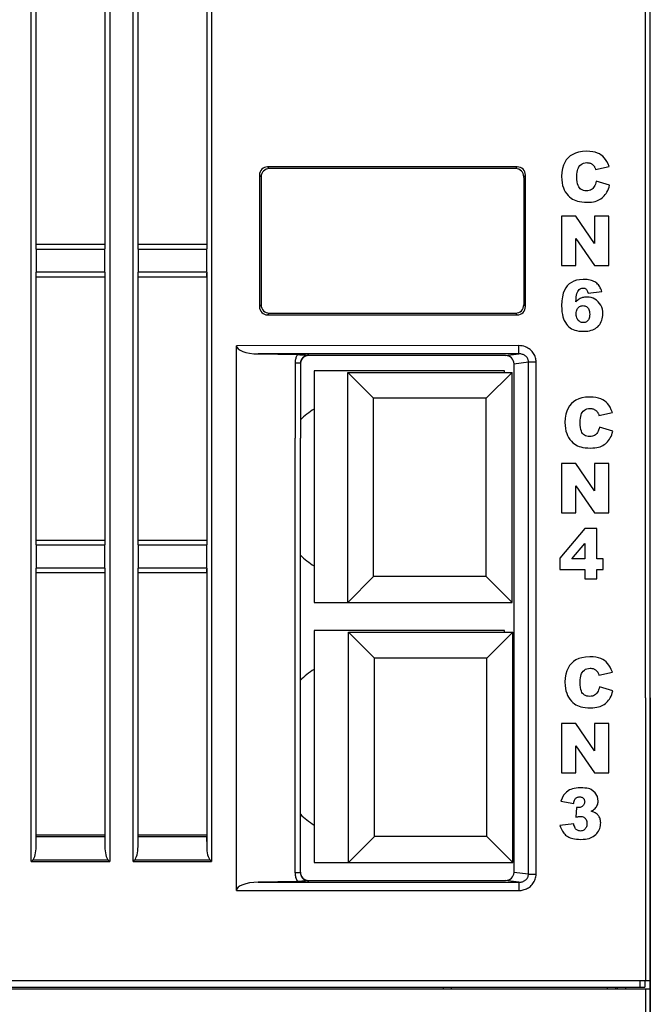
# Model space of a CAD drawing. Header units: millimetres. Extents: x -245 to 2192, y -983 to -162.
# Tile 9 of 48: x 1417 to 1455, y -760 to -700. Entities that reach past the tile are written whole.
import ezdxf

# ---------------------------------------------------------------- set-up
doc = ezdxf.new("R2010")
doc.units = ezdxf.units.MM
doc.header["$LTSCALE"] = 30.734
doc.layers.get('0').update_dxf_attribs({"linetype": 'CONTINUOUS'})
for name, color, linetype in [('02___PRT_ALL_AXES', 7, 'CONTINUOUS'), ('08_ALL_DRAFTS', 7, 'CONTINUOUS'), ('09_ALL_ROUNDS', 7, 'CONTINUOUS'), ('20_ALL_FEATURES', 7, 'CONTINUOUS')]:
    doc.layers.add(name, color=color, linetype=linetype)

msp = doc.modelspace()

# ---------------------------------------------------------------- linework, layer by layer
at = {"linetype": 'Continuous'}
for p, q in [((1454.895, -741.512), (1454.895, -674.496)), ((1431.595, -709.212), (1431.699, -709.317)), ((1446.796, -709.212), (1431.595, -709.212)), ((1446.691, -709.317), (1431.699, -709.317)), ((1446.796, -709.212), (1446.691, -709.317)), ((1451.566, -709.377), (1452.385, -709.194)), ((1431.095, -709.712), (1431.095, -717.713)), ((1431.095, -709.712), (1431.2, -709.817)), ((1431.195, -709.862), (1431.195, -717.612)), ((1431.2, -709.817), (1431.2, -709.862)), ((1447.295, -709.712), (1447.19, -709.817)), ((1447.19, -709.862), (1447.19, -709.817)), ((1447.195, -709.862), (1447.195, -717.612)), ((1447.295, -717.713), (1447.295, -709.712)), ((1452.413, -710.33), (1451.601, -710.085)), ((1449.495, -712.212), (1449.495, -715.212)), ((1450.361, -712.212), (1449.495, -712.212)), ((1451.49, -713.874), (1450.361, -712.212)), ((1451.49, -712.212), (1451.49, -713.874)), ((1452.364, -712.212), (1451.49, -712.212)), ((1452.364, -715.212), (1452.364, -712.212)), ((1450.367, -715.212), (1450.367, -713.567)), ((1450.367, -713.567), (1451.49, -715.212)), ((1449.495, -715.212), (1450.367, -715.212)), ((1451.49, -715.212), (1452.364, -715.212)), ((1451.101, -716.903), (1451.944, -716.799)), ((1431.095, -717.713), (1431.195, -717.613)), ((1447.295, -717.713), (1447.195, -717.613)), ((1431.595, -718.212), (1431.699, -718.108)), ((1431.595, -718.212), (1446.796, -718.212)), ((1431.699, -718.108), (1446.691, -718.108)), ((1446.796, -718.212), (1446.691, -718.108)), ((1446.024, -721.612), (1434.424, -721.612)), ((1446.024, -721.712), (1446.024, -721.612)), ((1434.424, -725.712), (1434.424, -735.712)), ((1434.424, -735.712), (1436.474, -735.712)), ((1446.024, -737.412), (1434.424, -737.412)), ((1434.424, -737.412), (1434.424, -751.512)), ((1446.024, -737.512), (1446.024, -737.412)), ((1454.895, -776.112), (1454.895, -741.512)), ((1434.424, -751.512), (1436.524, -751.512)), ((1454.895, -758.712), (1454.895, -775.812)), ((1373.895, -759.212), (1454.895, -759.212)), ((1452.895, -759.212), (1452.895, -759.112)), ((1453.395, -759.212), (1453.398, -759.112)), ((1454.595, -759.212), (1454.595, -776.112))]:
    msp.add_line(p, q, dxfattribs=at)
for p, q in [((1434.424, -721.612), (1434.424, -725.712)), ((1433.264, -752.15), (1433.264, -725.712)), ((1433.595, -752.15), (1433.595, -725.712))]:
    msp.add_line(p, q)
for points in [[(1451.011, -708.261), (1450.756, -708.277), (1450.531, -708.314), (1450.337, -708.373), (1450.168, -708.452), (1450.018, -708.548), (1449.89, -708.662)], [(1451.901, -708.491), (1451.799, -708.427), (1451.679, -708.372), (1451.542, -708.326), (1451.387, -708.291), (1451.21, -708.27), (1451.011, -708.261)], [(1449.89, -708.662), (1449.778, -708.791), (1449.683, -708.942), (1449.605, -709.114), (1449.547, -709.312), (1449.51, -709.544), (1449.495, -709.806)], [(1450.55, -709.208), (1450.611, -709.13), (1450.68, -709.067), (1450.753, -709.019), (1450.836, -708.985), (1450.93, -708.963), (1451.034, -708.955)], [(1451.034, -708.955), (1451.08, -708.957), (1451.124, -708.962), (1451.166, -708.97), (1451.207, -708.981), (1451.247, -708.996), (1451.285, -709.014)], [(1451.285, -709.014), (1451.32, -709.033), (1451.353, -709.055), (1451.385, -709.08), (1451.417, -709.109), (1451.446, -709.141), (1451.475, -709.177)], [(1452.385, -709.194), (1452.321, -709.031), (1452.25, -708.887), (1452.172, -708.764), (1452.087, -708.658), (1451.997, -708.567), (1451.901, -708.491)], [(1450.424, -709.8), (1450.429, -709.662), (1450.44, -709.54), (1450.459, -709.435), (1450.484, -709.346), (1450.514, -709.27), (1450.55, -709.208)], [(1451.475, -709.177), (1451.49, -709.199), (1451.505, -709.225), (1451.52, -709.256), (1451.536, -709.291), (1451.551, -709.331), (1451.566, -709.377)], [(1449.495, -709.806), (1449.503, -710.002), (1449.524, -710.18), (1449.557, -710.34), (1449.602, -710.482), (1449.656, -710.61), (1449.72, -710.723)], [(1450.575, -710.484), (1450.533, -710.423), (1450.497, -710.342), (1450.466, -710.242), (1450.444, -710.12), (1450.43, -709.972), (1450.424, -709.8)], [(1451.601, -710.085), (1451.576, -710.182), (1451.548, -710.27), (1451.515, -710.346), (1451.48, -710.413), (1451.443, -710.47), (1451.403, -710.519)], [(1449.72, -710.723), (1449.804, -710.845), (1449.891, -710.95), (1449.979, -711.039), (1450.07, -711.113), (1450.161, -711.174), (1450.255, -711.222)], [(1451.001, -710.668), (1450.907, -710.661), (1450.824, -710.645), (1450.751, -710.619), (1450.686, -710.584), (1450.627, -710.539), (1450.575, -710.484)], [(1451.403, -710.519), (1451.358, -710.562), (1451.305, -710.598), (1451.244, -710.627), (1451.174, -710.649), (1451.093, -710.662), (1451.001, -710.668)], [(1452.155, -710.901), (1452.208, -710.828), (1452.257, -710.746), (1452.302, -710.656), (1452.344, -710.557), (1452.381, -710.449), (1452.413, -710.33)], [(1450.255, -711.222), (1450.354, -711.262), (1450.467, -711.296), (1450.591, -711.324), (1450.73, -711.345), (1450.885, -711.358), (1451.054, -711.364)], [(1451.054, -711.364), (1451.193, -711.36), (1451.32, -711.349), (1451.435, -711.332), (1451.539, -711.309), (1451.634, -711.281), (1451.717, -711.247)], [(1451.717, -711.247), (1451.802, -711.205), (1451.882, -711.157), (1451.956, -711.103), (1452.026, -711.043), (1452.093, -710.976), (1452.155, -710.901)], [(1450.806, -716.06), (1450.592, -716.075), (1450.402, -716.109), (1450.237, -716.164), (1450.091, -716.239), (1449.959, -716.332), (1449.842, -716.445)], [(1451.38, -716.146), (1451.311, -716.121), (1451.231, -716.101), (1451.141, -716.084), (1451.041, -716.071), (1450.929, -716.063), (1450.806, -716.06)], [(1451.731, -716.392), (1451.684, -716.341), (1451.633, -716.294), (1451.578, -716.252), (1451.518, -716.213), (1451.452, -716.177), (1451.38, -716.146)], [(1449.842, -716.445), (1449.746, -716.565), (1449.664, -716.716), (1449.594, -716.896), (1449.541, -717.11), (1449.509, -717.363), (1449.495, -717.654)], [(1450.354, -717.429), (1450.37, -717.264), (1450.387, -717.123), (1450.407, -717.008), (1450.429, -716.915), (1450.452, -716.841), (1450.476, -716.788)], [(1450.476, -716.788), (1450.52, -716.722), (1450.568, -716.669), (1450.618, -716.63), (1450.673, -716.603), (1450.733, -716.586), (1450.797, -716.581)], [(1450.797, -716.581), (1450.835, -716.583), (1450.87, -716.589), (1450.903, -716.599), (1450.933, -716.614), (1450.962, -716.632), (1450.988, -716.654)], [(1450.988, -716.654), (1451.012, -716.679), (1451.033, -716.71), (1451.053, -716.748), (1451.071, -716.792), (1451.087, -716.844), (1451.101, -716.903)], [(1451.944, -716.799), (1451.915, -716.715), (1451.884, -716.638), (1451.849, -716.567), (1451.812, -716.503), (1451.773, -716.444), (1451.731, -716.392)], [(1450.666, -717.202), (1450.615, -717.228), (1450.564, -717.258), (1450.512, -717.293), (1450.46, -717.333), (1450.407, -717.378), (1450.354, -717.429)], [(1451.037, -717.128), (1450.964, -717.13), (1450.895, -717.137), (1450.832, -717.148), (1450.773, -717.162), (1450.718, -717.181), (1450.666, -717.202)], [(1451.725, -717.419), (1451.626, -717.329), (1451.521, -717.256), (1451.413, -717.201), (1451.298, -717.161), (1451.172, -717.137), (1451.037, -717.128)], [(1452.008, -718.158), (1451.999, -718.007), (1451.974, -717.868), (1451.935, -717.743), (1451.88, -717.629), (1451.81, -717.52), (1451.725, -717.419)], [(1449.495, -717.654), (1449.501, -717.85), (1449.516, -718.027), (1449.54, -718.185), (1449.573, -718.326), (1449.612, -718.451), (1449.659, -718.561)], [(1450.383, -718.158), (1450.388, -718.073), (1450.399, -717.998), (1450.416, -717.933), (1450.44, -717.875), (1450.468, -717.825), (1450.502, -717.783)], [(1450.502, -717.783), (1450.544, -717.743), (1450.589, -717.71), (1450.635, -717.685), (1450.686, -717.667), (1450.74, -717.656), (1450.8, -717.652)], [(1450.8, -717.652), (1450.855, -717.656), (1450.908, -717.667), (1450.956, -717.685), (1451.001, -717.711), (1451.045, -717.746), (1451.088, -717.788)], [(1451.088, -717.788), (1451.121, -717.832), (1451.149, -717.884), (1451.172, -717.944), (1451.19, -718.013), (1451.201, -718.092), (1451.205, -718.18)], [(1449.659, -718.561), (1449.723, -718.677), (1449.79, -718.779), (1449.861, -718.866), (1449.937, -718.941), (1450.018, -719.005), (1450.102, -719.059)], [(1450.508, -718.547), (1450.472, -718.501), (1450.442, -718.448), (1450.418, -718.388), (1450.399, -718.321), (1450.388, -718.244), (1450.383, -718.158)], [(1450.814, -718.686), (1450.754, -718.682), (1450.699, -718.67), (1450.647, -718.652), (1450.599, -718.625), (1450.553, -718.59), (1450.508, -718.547)], [(1451.093, -718.56), (1451.053, -718.599), (1451.011, -718.631), (1450.967, -718.655), (1450.92, -718.672), (1450.869, -718.682), (1450.814, -718.686)], [(1451.205, -718.18), (1451.201, -718.268), (1451.191, -718.345), (1451.174, -718.412), (1451.152, -718.47), (1451.125, -718.519), (1451.093, -718.56)], [(1451.865, -718.709), (1451.908, -718.625), (1451.944, -718.539), (1451.972, -718.45), (1451.992, -718.358), (1452.004, -718.26), (1452.008, -718.158)], [(1450.102, -719.059), (1450.19, -719.103), (1450.291, -719.141), (1450.405, -719.171), (1450.534, -719.195), (1450.678, -719.209), (1450.837, -719.214)], [(1450.837, -719.214), (1450.969, -719.21), (1451.09, -719.198), (1451.199, -719.179), (1451.298, -719.154), (1451.388, -719.123), (1451.469, -719.087)], [(1451.469, -719.087), (1451.549, -719.042), (1451.623, -718.99), (1451.691, -718.932), (1451.754, -718.866), (1451.812, -718.792), (1451.865, -718.709)]]:
    msp.add_lwpolyline(points, dxfattribs=at)
for centre, major_axis, start_param, end_param in [((1431.596, -709.713), (-0.354, 0.354), -0.784447, 0.784447), ((1431.7, -709.818), (0.354, -0.354), 2.357146, 3.926039), ((1446.69, -709.818), (-0.354, -0.354), 2.357146, 3.926039), ((1446.795, -709.713), (0.354, 0.354), -0.784447, 0.784447), ((1431.596, -717.712), (0.354, 0.354), -3.926039, -2.357146), ((1431.7, -717.607), (0.354, 0.354), 2.357146, 3.926039), ((1446.69, -717.607), (-0.354, 0.354), 2.357146, 3.926039), ((1446.795, -717.712), (-0.354, 0.354), -3.926039, -2.357146)]:
    msp.add_ellipse(centre, major_axis=major_axis, ratio=0.998099, start_param=start_param, end_param=end_param, dxfattribs=at)
at = {"layer": '02___PRT_ALL_AXES', "linetype": 'Continuous'}
for centre, start, end in [((1437.474, -728.712), 122.60436, 133.28689), ((1437.474, -728.712), 226.71311, 237.39564), ((1437.524, -744.512), 123.24052, 134.02848), ((1437.524, -744.512), 225.97152, 236.75948)]:
    msp.add_arc(centre, 5.662, start, end, dxfattribs=at)
at = {"layer": '08_ALL_DRAFTS', "linetype": 'Continuous'}
for p, q in [((1442.295, -759.212), (1442.295, -759.112)), ((1442.793, -759.212), (1442.795, -759.112)), ((1452.295, -759.212), (1452.295, -759.112)), ((1452.793, -759.212), (1452.795, -759.112))]:
    msp.add_line(p, q, dxfattribs=at)
at = {"layer": '09_ALL_ROUNDS', "linetype": 'Continuous'}
for p, q in [((1454.895, -741.512), (1454.895, -599.091)), ((1417.205, -731.712), (1417.205, -606.364)), ((1421.985, -606.364), (1421.985, -731.712)), ((1423.405, -731.712), (1423.405, -606.364)), ((1428.185, -606.364), (1428.185, -731.712)), ((1454.595, -741.512), (1454.595, -670.793)), ((1417.505, -714.209), (1417.505, -697.626)), ((1421.685, -697.616), (1421.685, -714.2)), ((1423.705, -714.209), (1423.705, -697.626)), ((1427.885, -697.616), (1427.885, -714.2)), ((1417.505, -714.209), (1417.505, -715.616)), ((1417.505, -714.209), (1421.685, -714.209)), ((1417.513, -713.912), (1421.678, -713.912)), ((1421.685, -715.616), (1421.685, -714.209)), ((1423.705, -714.209), (1423.705, -715.616)), ((1423.705, -714.209), (1427.885, -714.209)), ((1423.713, -713.912), (1427.878, -713.912)), ((1427.885, -715.616), (1427.885, -714.209)), ((1421.685, -715.616), (1417.505, -715.616)), ((1417.505, -731.712), (1417.505, -715.625)), ((1421.685, -715.616), (1421.685, -731.712)), ((1427.885, -715.616), (1423.705, -715.616)), ((1423.705, -731.712), (1423.705, -715.625)), ((1427.885, -715.616), (1427.885, -731.712)), ((1421.678, -715.912), (1417.513, -715.912)), ((1427.878, -715.912), (1423.713, -715.912)), ((1446.886, -720.082), (1429.695, -720.09)), ((1429.695, -725.712), (1429.695, -720.09)), ((1446.886, -720.581), (1446.886, -720.082)), ((1446.886, -720.581), (1431.015, -720.589)), ((1431.015, -720.589), (1433.412, -720.633)), ((1433.412, -720.633), (1433.549, -720.636)), ((1433.644, -720.94), (1433.632, -720.967)), ((1434.095, -720.672), (1434.095, -720.692)), ((1446.071, -720.692), (1434.095, -720.692)), ((1446.071, -720.692), (1446.886, -720.581)), ((1433.264, -721.155), (1433.264, -725.712)), ((1433.595, -721.155), (1433.264, -721.155)), ((1433.595, -721.155), (1433.595, -725.712)), ((1446.595, -721.184), (1447.472, -721.064)), ((1446.595, -721.184), (1446.595, -747.512)), ((1447.472, -747.512), (1447.472, -721.064)), ((1447.472, -721.064), (1447.938, -721.064)), ((1447.938, -747.512), (1447.938, -721.064)), ((1429.695, -753.215), (1429.695, -725.712)), ((1417.205, -751.461), (1417.205, -731.712)), ((1417.505, -732.209), (1417.505, -731.712)), ((1421.685, -731.712), (1421.685, -732.2)), ((1421.985, -731.712), (1421.985, -751.461)), ((1423.405, -751.461), (1423.405, -731.712)), ((1423.705, -732.209), (1423.705, -731.712)), ((1427.885, -731.712), (1427.885, -732.201)), ((1428.185, -731.712), (1428.185, -751.461)), ((1417.505, -732.209), (1417.505, -733.616)), ((1417.505, -732.209), (1421.685, -732.209)), ((1417.513, -731.912), (1421.678, -731.912)), ((1421.685, -733.616), (1421.685, -732.209)), ((1423.705, -732.209), (1423.705, -733.616)), ((1423.705, -732.209), (1427.885, -732.209)), ((1423.713, -731.912), (1427.878, -731.912)), ((1427.885, -733.616), (1427.885, -732.209)), ((1421.685, -733.616), (1417.505, -733.616)), ((1417.505, -750.544), (1417.505, -733.624)), ((1421.678, -733.912), (1417.513, -733.912)), ((1421.685, -733.616), (1421.685, -750.544)), ((1427.885, -733.616), (1423.705, -733.616)), ((1423.705, -750.544), (1423.705, -733.624)), ((1427.878, -733.912), (1423.713, -733.912)), ((1427.885, -733.616), (1427.885, -750.544)), ((1454.595, -741.512), (1454.595, -758.712)), ((1454.895, -741.512), (1454.895, -758.712)), ((1446.595, -747.512), (1446.595, -752.121)), ((1447.472, -752.24), (1447.472, -747.512)), ((1447.938, -752.24), (1447.938, -747.512)), ((1417.505, -750.544), (1417.512, -749.959)), ((1421.678, -749.959), (1417.512, -749.959)), ((1421.678, -749.864), (1417.513, -749.864)), ((1421.678, -749.959), (1421.685, -750.544)), ((1423.705, -750.544), (1423.712, -749.959)), ((1427.878, -749.959), (1423.712, -749.959)), ((1427.878, -749.864), (1423.713, -749.864)), ((1427.878, -749.959), (1427.885, -750.544)), ((1417.205, -751.461), (1421.985, -751.461)), ((1417.276, -751.39), (1417.3, -751.366)), ((1417.3, -751.366), (1421.89, -751.366)), ((1423.405, -751.461), (1428.185, -751.461)), ((1423.476, -751.39), (1423.5, -751.366)), ((1423.5, -751.366), (1428.09, -751.366)), ((1433.595, -752.15), (1433.264, -752.15)), ((1447.472, -752.24), (1446.595, -752.121)), ((1433.412, -752.672), (1431.015, -752.716)), ((1431.015, -752.716), (1446.886, -752.724)), ((1433.55, -752.669), (1433.412, -752.672)), ((1434.057, -752.633), (1434.095, -752.633)), ((1434.095, -752.612), (1446.071, -752.612)), ((1434.095, -752.633), (1434.095, -752.612)), ((1446.886, -752.724), (1446.071, -752.612)), ((1446.886, -752.724), (1446.886, -753.223)), ((1447.472, -752.24), (1447.938, -752.24)), ((1429.695, -753.215), (1446.886, -753.223)), ((1454.895, -758.712), (1401.803, -758.712)), ((1454.253, -758.712), (1454.253, -759.112)), ((1454.553, -758.712), (1454.553, -759.112)), ((1402.206, -759.112), (1454.553, -759.112))]:
    msp.add_line(p, q, dxfattribs=at)
for points in [[(1417.505, -714.209), (1417.506, -714.161), (1417.506, -714.115), (1417.507, -714.071), (1417.507, -714.03), (1417.508, -713.993), (1417.51, -713.961), (1417.511, -713.934), (1417.513, -713.912)], [(1423.705, -714.209), (1423.706, -714.161), (1423.706, -714.115), (1423.707, -714.071), (1423.707, -714.03), (1423.708, -713.993), (1423.71, -713.961), (1423.711, -713.934), (1423.713, -713.912)], [(1421.685, -715.616), (1421.685, -715.664), (1421.684, -715.71), (1421.683, -715.754), (1421.683, -715.795), (1421.682, -715.832), (1421.68, -715.864), (1421.679, -715.891), (1421.678, -715.912)], [(1427.885, -715.616), (1427.885, -715.664), (1427.884, -715.71), (1427.883, -715.754), (1427.883, -715.795), (1427.882, -715.832), (1427.88, -715.864), (1427.879, -715.891), (1427.878, -715.912)], [(1447.938, -721.064), (1447.936, -721.004), (1447.93, -720.943), (1447.92, -720.881), (1447.905, -720.818), (1447.885, -720.755), (1447.86, -720.691), (1447.829, -720.627), (1447.792, -720.563), (1447.749, -720.5), (1447.699, -720.438), (1447.643, -720.38), (1447.581, -720.325), (1447.515, -720.275), (1447.443, -720.23), (1447.367, -720.189), (1447.286, -720.155), (1447.197, -720.125), (1447.102, -720.102), (1446.998, -720.088), (1446.886, -720.082)], [(1433.341, -720.772), (1433.322, -720.82), (1433.306, -720.869), (1433.292, -720.92), (1433.28, -720.974), (1433.272, -721.031), (1433.266, -721.091), (1433.264, -721.155)], [(1433.412, -720.633), (1433.386, -720.679), (1433.362, -720.725), (1433.341, -720.772)], [(1433.549, -720.636), (1433.677, -720.641), (1433.793, -720.647), (1433.901, -720.654), (1434.002, -720.663), (1434.095, -720.672)], [(1433.632, -720.967), (1433.622, -720.994), (1433.613, -721.022), (1433.606, -721.052), (1433.6, -721.084), (1433.596, -721.118), (1433.595, -721.155)], [(1433.873, -720.716), (1433.834, -720.735), (1433.799, -720.758), (1433.767, -720.783), (1433.738, -720.809), (1433.714, -720.835), (1433.692, -720.861), (1433.674, -720.887), (1433.658, -720.913), (1433.644, -720.94)], [(1434.095, -720.672), (1434.061, -720.671), (1434.026, -720.674), (1433.989, -720.679), (1433.951, -720.687), (1433.912, -720.7), (1433.873, -720.716)], [(1447.472, -721.064), (1447.471, -721.034), (1447.468, -721.003), (1447.463, -720.973), (1447.455, -720.941), (1447.444, -720.91), (1447.431, -720.878), (1447.414, -720.846), (1447.394, -720.815), (1447.37, -720.783), (1447.342, -720.753), (1447.311, -720.724), (1447.277, -720.697), (1447.239, -720.672), (1447.2, -720.65), (1447.157, -720.631), (1447.111, -720.614), (1447.062, -720.6), (1447.008, -720.59), (1446.949, -720.583), (1446.886, -720.581)], [(1417.505, -732.209), (1417.506, -732.161), (1417.506, -732.115), (1417.507, -732.071), (1417.507, -732.03), (1417.508, -731.993), (1417.51, -731.961), (1417.511, -731.934), (1417.513, -731.912)], [(1423.705, -732.209), (1423.706, -732.161), (1423.706, -732.115), (1423.707, -732.071), (1423.707, -732.03), (1423.708, -731.993), (1423.71, -731.961), (1423.711, -731.934), (1423.713, -731.912)], [(1421.685, -733.616), (1421.685, -733.664), (1421.684, -733.71), (1421.683, -733.754), (1421.683, -733.795), (1421.682, -733.832), (1421.68, -733.864), (1421.679, -733.891), (1421.678, -733.912)], [(1427.885, -733.616), (1427.885, -733.664), (1427.884, -733.71), (1427.883, -733.754), (1427.883, -733.795), (1427.882, -733.832), (1427.88, -733.864), (1427.879, -733.891), (1427.878, -733.912)], [(1417.205, -751.461), (1417.229, -751.438), (1417.276, -751.39)], [(1421.89, -751.366), (1421.914, -751.39), (1421.938, -751.414), (1421.961, -751.438), (1421.985, -751.461)], [(1423.405, -751.461), (1423.429, -751.438), (1423.476, -751.39)], [(1428.09, -751.366), (1428.114, -751.39), (1428.138, -751.414), (1428.161, -751.438), (1428.185, -751.461)], [(1433.264, -752.15), (1433.267, -752.222), (1433.274, -752.292), (1433.286, -752.36), (1433.303, -752.426), (1433.324, -752.49), (1433.349, -752.553)], [(1433.595, -752.15), (1433.597, -752.188), (1433.601, -752.225), (1433.608, -752.261), (1433.617, -752.295), (1433.628, -752.329), (1433.632, -752.337)], [(1433.349, -752.553), (1433.379, -752.614), (1433.412, -752.672)], [(1434.095, -752.633), (1434.002, -752.642), (1433.902, -752.65), (1433.794, -752.658), (1433.678, -752.664), (1433.55, -752.669)], [(1433.632, -752.337), (1433.643, -752.362), (1433.659, -752.393)], [(1433.659, -752.393), (1433.678, -752.423), (1433.698, -752.452), (1433.721, -752.478), (1433.745, -752.503), (1433.771, -752.525), (1433.798, -752.546), (1433.826, -752.564), (1433.855, -752.581), (1433.886, -752.595), (1433.917, -752.607), (1433.95, -752.617), (1433.984, -752.625), (1434.02, -752.63), (1434.057, -752.633)], [(1446.886, -753.223), (1446.956, -753.221), (1447.025, -753.214), (1447.093, -753.204), (1447.159, -753.19), (1447.224, -753.171), (1447.288, -753.149), (1447.352, -753.123), (1447.413, -753.092), (1447.474, -753.057), (1447.534, -753.017), (1447.592, -752.971), (1447.647, -752.921), (1447.7, -752.866), (1447.748, -752.806), (1447.792, -752.742), (1447.831, -752.675), (1447.864, -752.605), (1447.891, -752.533), (1447.912, -752.46), (1447.927, -752.387), (1447.935, -752.313), (1447.938, -752.24)], [(1446.886, -752.724), (1446.926, -752.723), (1446.965, -752.721), (1447.003, -752.716), (1447.04, -752.709), (1447.077, -752.701), (1447.113, -752.69), (1447.148, -752.677), (1447.183, -752.663), (1447.217, -752.645), (1447.25, -752.626), (1447.282, -752.604), (1447.313, -752.579), (1447.343, -752.552), (1447.369, -752.522), (1447.394, -752.491), (1447.415, -752.457), (1447.433, -752.423), (1447.448, -752.387), (1447.459, -752.35), (1447.466, -752.314), (1447.471, -752.277), (1447.472, -752.24)]]:
    msp.add_lwpolyline(points, dxfattribs=at)
for centre, major_axis, ratio, start_param, end_param in [((1431.088, -720.089), (1.393, 0.001), 0.358974, 3.141404, 4.659843), ((1434.095, -721.193), (-0.08, 0.494), 0.998556, 6.122677, 7.617408), ((1446.061, -721.193), (0.53, 0.074), 0.934942, -0.129669, 1.422708), ((1417.205, -750.512), (0, 0.9), 0.333333, -2.819842, -1.605703), ((1421.985, -750.512), (0, 0.9), 0.333333, -4.677482, -3.463343), ((1423.405, -750.512), (0, 0.9), 0.333333, -2.819842, -1.605703), ((1428.185, -750.512), (0, 0.9), 0.333333, -4.677482, -3.463343), ((1434.095, -752.112), (0.08, 0.494), 0.998556, 1.731761, 3.302101), ((1446.061, -752.112), (0.53, -0.074), 0.934942, -1.422708, 0.129669), ((1431.088, -753.216), (1.393, -0.001), 0.358974, 1.623343, 3.141781)]:
    msp.add_ellipse(centre, major_axis=major_axis, ratio=ratio, start_param=start_param, end_param=end_param, dxfattribs=at)
at = {"layer": '20_ALL_FEATURES', "linetype": 'Continuous'}
for p, q in [((1436.474, -725.712), (1436.474, -721.712)), ((1436.474, -721.712), (1446.474, -721.712)), ((1436.474, -721.712), (1438.051, -723.289)), ((1446.474, -721.712), (1444.898, -723.289)), ((1446.474, -735.712), (1446.474, -721.712)), ((1438.051, -725.712), (1438.051, -723.289)), ((1444.898, -723.289), (1438.051, -723.289)), ((1444.898, -734.136), (1444.898, -723.289)), ((1451.766, -724.327), (1452.585, -724.144)), ((1452.613, -725.28), (1451.801, -725.035)), ((1436.474, -735.712), (1436.474, -725.712)), ((1438.051, -734.136), (1438.051, -725.712)), ((1450.361, -727.262), (1449.495, -727.262)), ((1449.495, -727.262), (1449.495, -730.262)), ((1451.49, -728.924), (1450.361, -727.262)), ((1452.364, -727.262), (1451.49, -727.262)), ((1451.49, -727.262), (1451.49, -728.924)), ((1452.364, -730.262), (1452.364, -727.262)), ((1450.367, -728.617), (1451.49, -730.262)), ((1450.367, -730.262), (1450.367, -728.617)), ((1449.495, -730.262), (1450.367, -730.262)), ((1451.49, -730.262), (1452.364, -730.262)), ((1450.914, -731.211), (1449.395, -733.016)), ((1451.64, -731.211), (1450.914, -731.211)), ((1451.64, -733.055), (1451.64, -731.211)), ((1450.109, -733.055), (1450.914, -732.112)), ((1450.914, -732.112), (1450.914, -733.055)), ((1449.395, -733.016), (1449.395, -733.702)), ((1450.914, -733.055), (1450.109, -733.055)), ((1452.017, -733.055), (1451.64, -733.055)), ((1452.017, -733.702), (1452.017, -733.055)), ((1436.474, -735.712), (1438.051, -734.136)), ((1444.898, -734.136), (1438.051, -734.136)), ((1446.474, -735.712), (1444.898, -734.136)), ((1449.395, -733.702), (1450.914, -733.702)), ((1450.914, -733.702), (1450.914, -734.262)), ((1451.64, -733.702), (1452.017, -733.702)), ((1451.64, -734.262), (1451.64, -733.702)), ((1450.914, -734.262), (1451.64, -734.262)), ((1436.474, -735.712), (1446.474, -735.712)), ((1436.524, -737.512), (1446.524, -737.512)), ((1436.524, -737.512), (1438.101, -739.089)), ((1436.524, -751.512), (1436.524, -737.512)), ((1446.524, -737.512), (1444.948, -739.089)), ((1446.524, -747.512), (1446.524, -737.512)), ((1444.948, -739.089), (1438.101, -739.089)), ((1438.101, -749.936), (1438.101, -739.089)), ((1444.948, -747.512), (1444.948, -739.089)), ((1451.766, -740.127), (1452.585, -739.944)), ((1451.766, -740.127), (1452.585, -739.944)), ((1452.613, -741.08), (1451.801, -740.835)), ((1452.613, -741.08), (1451.801, -740.835)), ((1449.92, -741.473), (1449.947, -741.512)), ((1450.361, -743.062), (1449.495, -743.062)), ((1449.495, -743.062), (1449.495, -746.062)), ((1451.49, -744.724), (1450.361, -743.062)), ((1452.364, -743.062), (1451.49, -743.062)), ((1451.49, -743.062), (1451.49, -744.724)), ((1452.364, -746.062), (1452.364, -743.062)), ((1450.367, -744.417), (1451.49, -746.062)), ((1450.367, -746.062), (1450.367, -744.417)), ((1449.495, -746.062), (1450.367, -746.062)), ((1451.49, -746.062), (1452.364, -746.062)), ((1444.948, -749.936), (1444.948, -747.512)), ((1446.524, -751.512), (1446.524, -747.512)), ((1449.44, -747.789), (1450.228, -747.93)), ((1450.408, -748.172), (1450.365, -748.767)), ((1450.228, -749.16), (1449.395, -749.27)), ((1436.524, -751.512), (1438.101, -749.936)), ((1444.948, -749.936), (1438.101, -749.936)), ((1446.524, -751.512), (1444.948, -749.936)), ((1436.524, -751.512), (1446.524, -751.512))]:
    msp.add_line(p, q, dxfattribs=at)
for points in [[(1451.211, -723.211), (1450.956, -723.227), (1450.731, -723.264), (1450.537, -723.323), (1450.368, -723.402), (1450.218, -723.498), (1450.09, -723.612)], [(1452.101, -723.441), (1451.999, -723.377), (1451.879, -723.322), (1451.742, -723.276), (1451.587, -723.241), (1451.41, -723.22), (1451.211, -723.211)], [(1450.09, -723.612), (1449.978, -723.741), (1449.883, -723.892), (1449.805, -724.064), (1449.747, -724.262), (1449.71, -724.494), (1449.695, -724.756)], [(1450.75, -724.158), (1450.811, -724.08), (1450.88, -724.017), (1450.953, -723.969), (1451.036, -723.935), (1451.13, -723.913), (1451.234, -723.905)], [(1451.234, -723.905), (1451.28, -723.907), (1451.324, -723.912), (1451.366, -723.92), (1451.407, -723.931), (1451.447, -723.946), (1451.485, -723.964)], [(1451.485, -723.964), (1451.52, -723.983), (1451.553, -724.005), (1451.585, -724.03), (1451.617, -724.059), (1451.646, -724.091), (1451.675, -724.127)], [(1452.585, -724.144), (1452.521, -723.981), (1452.45, -723.837), (1452.372, -723.714), (1452.287, -723.608), (1452.197, -723.517), (1452.101, -723.441)], [(1450.624, -724.75), (1450.629, -724.612), (1450.64, -724.49), (1450.659, -724.385), (1450.684, -724.296), (1450.714, -724.22), (1450.75, -724.158)], [(1451.675, -724.127), (1451.69, -724.149), (1451.705, -724.175), (1451.72, -724.206), (1451.736, -724.241), (1451.751, -724.281), (1451.766, -724.327)], [(1449.695, -724.756), (1449.703, -724.952), (1449.724, -725.13), (1449.757, -725.29), (1449.802, -725.432), (1449.856, -725.56), (1449.92, -725.673)], [(1450.775, -725.434), (1450.733, -725.373), (1450.697, -725.292), (1450.666, -725.192), (1450.644, -725.07), (1450.63, -724.922), (1450.624, -724.75)], [(1451.801, -725.035), (1451.776, -725.132), (1451.748, -725.22), (1451.715, -725.296), (1451.68, -725.363), (1451.643, -725.42), (1451.603, -725.469)], [(1449.92, -725.673), (1450.004, -725.795), (1450.091, -725.9), (1450.179, -725.989), (1450.27, -726.063), (1450.361, -726.124), (1450.455, -726.172)], [(1451.201, -725.618), (1451.107, -725.611), (1451.024, -725.595), (1450.951, -725.569), (1450.886, -725.534), (1450.827, -725.489), (1450.775, -725.434)], [(1451.603, -725.469), (1451.558, -725.512), (1451.505, -725.548), (1451.444, -725.577), (1451.374, -725.599), (1451.293, -725.612), (1451.201, -725.618)], [(1452.355, -725.851), (1452.408, -725.778), (1452.457, -725.696), (1452.502, -725.606), (1452.544, -725.507), (1452.581, -725.399), (1452.613, -725.28)], [(1450.455, -726.172), (1450.554, -726.212), (1450.667, -726.246), (1450.791, -726.274), (1450.93, -726.295), (1451.085, -726.308), (1451.254, -726.314)], [(1451.254, -726.314), (1451.393, -726.31), (1451.52, -726.299), (1451.635, -726.282), (1451.739, -726.259), (1451.834, -726.231), (1451.917, -726.197)], [(1451.917, -726.197), (1452.002, -726.155), (1452.082, -726.107), (1452.156, -726.053), (1452.226, -725.993), (1452.293, -725.926), (1452.355, -725.851)], [(1450.09, -739.412), (1449.978, -739.541), (1449.883, -739.692), (1449.805, -739.864), (1449.747, -740.062), (1449.71, -740.294), (1449.695, -740.556)], [(1450.09, -739.412), (1449.978, -739.541), (1449.883, -739.692), (1449.805, -739.864), (1449.747, -740.062), (1449.71, -740.294), (1449.695, -740.556)], [(1451.211, -739.011), (1450.956, -739.027), (1450.731, -739.064), (1450.537, -739.123), (1450.368, -739.202), (1450.218, -739.298), (1450.09, -739.412)], [(1451.211, -739.011), (1450.956, -739.027), (1450.731, -739.064), (1450.537, -739.123), (1450.368, -739.202), (1450.218, -739.298), (1450.09, -739.412)], [(1452.101, -739.241), (1451.999, -739.177), (1451.879, -739.122), (1451.742, -739.076), (1451.587, -739.041), (1451.41, -739.02), (1451.211, -739.011)], [(1452.101, -739.241), (1451.999, -739.177), (1451.879, -739.122), (1451.742, -739.076), (1451.587, -739.041), (1451.41, -739.02), (1451.211, -739.011)], [(1452.585, -739.944), (1452.521, -739.781), (1452.45, -739.637), (1452.372, -739.514), (1452.287, -739.408), (1452.197, -739.317), (1452.101, -739.241)], [(1452.585, -739.944), (1452.521, -739.781), (1452.45, -739.637), (1452.372, -739.514), (1452.287, -739.408), (1452.197, -739.317), (1452.101, -739.241)], [(1450.624, -740.55), (1450.629, -740.412), (1450.64, -740.29), (1450.659, -740.185), (1450.684, -740.096), (1450.714, -740.02), (1450.75, -739.958)], [(1450.624, -740.55), (1450.629, -740.412), (1450.64, -740.29), (1450.659, -740.185), (1450.684, -740.096), (1450.714, -740.02), (1450.75, -739.958)], [(1450.75, -739.958), (1450.811, -739.88), (1450.88, -739.817), (1450.953, -739.769), (1451.036, -739.735), (1451.13, -739.713), (1451.234, -739.705)], [(1450.75, -739.958), (1450.811, -739.88), (1450.88, -739.817), (1450.953, -739.769), (1451.036, -739.735), (1451.13, -739.713), (1451.234, -739.705)], [(1451.234, -739.705), (1451.28, -739.707), (1451.324, -739.712), (1451.366, -739.72), (1451.407, -739.731), (1451.447, -739.746), (1451.485, -739.764)], [(1451.234, -739.705), (1451.28, -739.707), (1451.324, -739.712), (1451.366, -739.72), (1451.407, -739.731), (1451.447, -739.746), (1451.485, -739.764)], [(1451.485, -739.764), (1451.52, -739.783), (1451.553, -739.805), (1451.585, -739.83), (1451.617, -739.859), (1451.646, -739.891), (1451.675, -739.927)], [(1451.485, -739.764), (1451.52, -739.783), (1451.553, -739.805), (1451.585, -739.83), (1451.617, -739.859), (1451.646, -739.891), (1451.675, -739.927)], [(1451.675, -739.927), (1451.69, -739.949), (1451.705, -739.975), (1451.72, -740.006), (1451.736, -740.041), (1451.751, -740.081), (1451.766, -740.127)], [(1451.675, -739.927), (1451.69, -739.949), (1451.705, -739.975), (1451.72, -740.006), (1451.736, -740.041), (1451.751, -740.081), (1451.766, -740.127)], [(1449.695, -740.556), (1449.703, -740.752), (1449.724, -740.93), (1449.757, -741.09), (1449.802, -741.232), (1449.856, -741.36), (1449.92, -741.473)], [(1449.695, -740.556), (1449.703, -740.752), (1449.724, -740.93), (1449.757, -741.09), (1449.802, -741.232), (1449.856, -741.36), (1449.92, -741.473)], [(1450.775, -741.234), (1450.733, -741.173), (1450.697, -741.092), (1450.666, -740.992), (1450.644, -740.87), (1450.63, -740.722), (1450.624, -740.55)], [(1450.775, -741.234), (1450.733, -741.173), (1450.697, -741.092), (1450.666, -740.992), (1450.644, -740.87), (1450.63, -740.722), (1450.624, -740.55)], [(1451.201, -741.418), (1451.107, -741.411), (1451.024, -741.395), (1450.951, -741.369), (1450.886, -741.334), (1450.827, -741.289), (1450.775, -741.234)], [(1451.201, -741.418), (1451.107, -741.411), (1451.024, -741.395), (1450.951, -741.369), (1450.886, -741.334), (1450.827, -741.289), (1450.775, -741.234)], [(1451.603, -741.269), (1451.558, -741.312), (1451.505, -741.348), (1451.444, -741.377), (1451.374, -741.399), (1451.293, -741.412), (1451.201, -741.418)], [(1451.603, -741.269), (1451.558, -741.312), (1451.505, -741.348), (1451.444, -741.377), (1451.374, -741.399), (1451.293, -741.412), (1451.201, -741.418)], [(1451.801, -740.835), (1451.776, -740.932), (1451.748, -741.02), (1451.715, -741.096), (1451.68, -741.163), (1451.643, -741.22), (1451.603, -741.269)], [(1451.801, -740.835), (1451.776, -740.932), (1451.748, -741.02), (1451.715, -741.096), (1451.68, -741.163), (1451.643, -741.22), (1451.603, -741.269)], [(1452.355, -741.651), (1452.408, -741.578), (1452.457, -741.496), (1452.502, -741.406), (1452.544, -741.307), (1452.581, -741.199), (1452.613, -741.08)], [(1452.447, -741.512), (1452.457, -741.496), (1452.502, -741.406), (1452.544, -741.307), (1452.581, -741.199), (1452.613, -741.08)], [(1449.92, -741.473), (1450.004, -741.595), (1450.091, -741.7), (1450.179, -741.789), (1450.27, -741.863), (1450.361, -741.924), (1450.455, -741.972)], [(1450.455, -741.972), (1450.554, -742.012), (1450.667, -742.046), (1450.791, -742.074), (1450.93, -742.095), (1451.085, -742.108), (1451.254, -742.114)], [(1451.917, -741.997), (1452.002, -741.955), (1452.082, -741.907), (1452.156, -741.853), (1452.226, -741.793), (1452.293, -741.726), (1452.355, -741.651)], [(1451.254, -742.114), (1451.393, -742.11), (1451.52, -742.099), (1451.635, -742.082), (1451.739, -742.059), (1451.834, -742.031), (1451.917, -741.997)], [(1449.971, -747.109), (1449.796, -747.243), (1449.608, -747.419), (1449.44, -747.789)], [(1450.648, -746.979), (1450.503, -746.984), (1450.372, -746.996), (1450.254, -747.016), (1450.148, -747.041), (1450.054, -747.073), (1449.971, -747.109)], [(1451.294, -747.076), (1451.217, -747.048), (1451.128, -747.025), (1451.028, -747.006), (1450.915, -746.991), (1450.788, -746.983), (1450.648, -746.979)], [(1451.72, -747.781), (1451.674, -747.499), (1451.532, -747.284), (1451.294, -747.076)], [(1450.228, -747.93), (1450.242, -747.855), (1450.258, -747.789), (1450.278, -747.734), (1450.301, -747.687), (1450.326, -747.649), (1450.353, -747.619)], [(1450.353, -747.619), (1450.384, -747.592), (1450.419, -747.57), (1450.456, -747.553), (1450.497, -747.54), (1450.542, -747.532), (1450.592, -747.529)], [(1450.592, -747.529), (1450.641, -747.532), (1450.685, -747.54), (1450.724, -747.552), (1450.758, -747.568), (1450.789, -747.588), (1450.816, -747.612)], [(1450.899, -747.83), (1450.896, -747.877), (1450.887, -747.921), (1450.872, -747.962), (1450.851, -748.002), (1450.823, -748.04), (1450.789, -748.077)], [(1450.816, -747.612), (1450.84, -747.639), (1450.861, -747.67), (1450.877, -747.704), (1450.889, -747.741), (1450.896, -747.784), (1450.899, -747.83)], [(1451.613, -748.133), (1451.646, -748.078), (1451.673, -748.022), (1451.693, -747.965), (1451.708, -747.907), (1451.717, -747.845), (1451.72, -747.781)], [(1450.517, -748.182), (1450.502, -748.182), (1450.486, -748.181), (1450.468, -748.18), (1450.449, -748.178), (1450.429, -748.175), (1450.408, -748.172)], [(1450.789, -748.077), (1450.75, -748.109), (1450.71, -748.135), (1450.667, -748.155), (1450.621, -748.17), (1450.571, -748.178), (1450.517, -748.182)], [(1451.292, -748.409), (1451.365, -748.366), (1451.43, -748.322), (1451.486, -748.276), (1451.535, -748.229), (1451.578, -748.181), (1451.613, -748.133)], [(1451.558, -748.51), (1451.527, -748.492), (1451.49, -748.475), (1451.449, -748.458), (1451.402, -748.441), (1451.35, -748.425), (1451.292, -748.409)], [(1451.789, -748.753), (1451.76, -748.704), (1451.726, -748.658), (1451.69, -748.616), (1451.65, -748.578), (1451.606, -748.542), (1451.558, -748.51)], [(1450.379, -749.51), (1450.349, -749.477), (1450.32, -749.434), (1450.294, -749.382), (1450.269, -749.32), (1450.247, -749.246), (1450.228, -749.16)], [(1450.365, -748.767), (1450.423, -748.752), (1450.475, -748.739), (1450.522, -748.73), (1450.564, -748.723), (1450.602, -748.719), (1450.635, -748.718)], [(1450.635, -748.718), (1450.698, -748.722), (1450.754, -748.732), (1450.804, -748.748), (1450.848, -748.771), (1450.889, -748.799), (1450.925, -748.833)], [(1451.034, -749.156), (1451.03, -749.226), (1451.02, -749.29), (1451.004, -749.346), (1450.981, -749.397), (1450.954, -749.442), (1450.922, -749.483)], [(1450.925, -748.833), (1450.957, -748.871), (1450.983, -748.915), (1451.005, -748.965), (1451.021, -749.02), (1451.03, -749.084), (1451.034, -749.156)], [(1451.735, -749.614), (1451.779, -749.53), (1451.814, -749.446), (1451.84, -749.363), (1451.858, -749.28), (1451.87, -749.196), (1451.873, -749.111)], [(1451.873, -749.111), (1451.87, -749.039), (1451.863, -748.972), (1451.851, -748.911), (1451.834, -748.854), (1451.814, -748.802), (1451.789, -748.753)], [(1449.395, -749.27), (1449.426, -749.367), (1449.46, -749.456), (1449.498, -749.537), (1449.539, -749.611), (1449.582, -749.677), (1449.628, -749.737)], [(1449.628, -749.737), (1449.682, -749.796), (1449.739, -749.85), (1449.801, -749.899), (1449.867, -749.943), (1449.939, -749.982), (1450.017, -750.017)], [(1450.643, -749.606), (1450.588, -749.603), (1450.538, -749.595), (1450.493, -749.581), (1450.452, -749.562), (1450.414, -749.539), (1450.379, -749.51)], [(1450.922, -749.483), (1450.882, -749.521), (1450.841, -749.552), (1450.797, -749.575), (1450.75, -749.592), (1450.699, -749.602), (1450.643, -749.606)], [(1451.341, -749.984), (1451.424, -749.937), (1451.5, -749.885), (1451.568, -749.827), (1451.63, -749.763), (1451.685, -749.692), (1451.735, -749.614)], [(1450.017, -750.017), (1450.094, -750.045), (1450.183, -750.068), (1450.284, -750.087), (1450.397, -750.102), (1450.524, -750.11), (1450.664, -750.114)], [(1450.664, -750.114), (1450.808, -750.109), (1450.94, -750.097), (1451.058, -750.077), (1451.163, -750.052), (1451.258, -750.021), (1451.341, -749.984)]]:
    msp.add_lwpolyline(points, dxfattribs=at)

doc.saveas('drawing.dxf')
